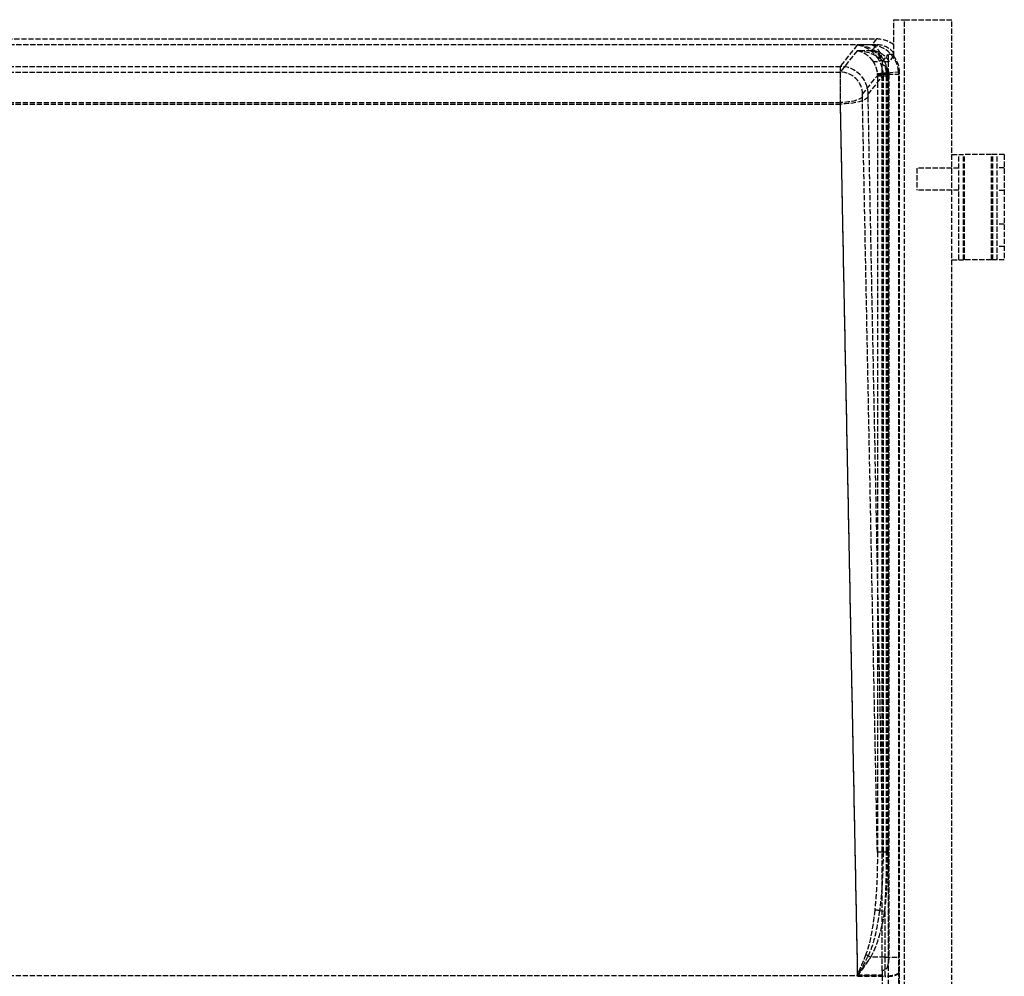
# Model space of a CAD drawing. Header units: millimetres. Extents: x 0 to 562, y -16 to 500.
# Tile 24 of 24: x 281 to 562, y 227 to 500. Entities that reach past the tile are written whole.
import ezdxf

# ---------------------------------------------------------------- set-up
doc = ezdxf.new("R2010")
doc.units = ezdxf.units.MM
doc.header["$LTSCALE"] = 10
doc.linetypes.add('ALLCAD_Strich', pattern=[0.2, 0.15, -0.05])
doc.layers.add('BESCH_KONT_sich_schn_grun_2d', color=10, linetype='Continuous')

msp = doc.modelspace()

# ---------------------------------------------------------------- linework, layer by layer
at = {"layer": 'BESCH_KONT_sich_schn_grun_2d', "linetype": 'ALLCAD_Strich'}
for p, q in [((530.5, 489.57), (530.5, 500)), ((530.5, 500), (533.5, 500)), ((533.5, 500), (547, 500)), ((533.5, 0), (533.5, 500)), ((547, 0), (547, 500)), ((21.47, 494.5), (525.53, 494.5)), ((525.52, 492.86), (21.48, 492.86)), ((520.04, 492.78), (515.18, 486.69)), ((524.15, 492.78), (520.04, 492.78)), ((525.53, 494.5), (524.15, 492.78)), ((525.52, 492.86), (524.15, 491.15)), ((520.04, 491.15), (515.18, 485.07)), ((524.15, 491.15), (520.04, 491.15)), ((527.14, 487.92), (528.86, 490.07)), ((530.5, 490.08), (528.86, 490.07)), ((528.86, 490.07), (528.86, 3.74)), ((530.5, 489.75), (529.18, 488.1)), ((31.82, 486.69), (515.18, 486.69)), ((527.11, 228.58), (527.11, 487.32)), ((31.82, 485.07), (515.18, 485.07)), ((521.53, 478.72), (525.77, 484.02)), ((523.16, 478.72), (527.39, 484.02)), ((525.77, 484.02), (525.77, 262.5)), ((525.77, 484.02), (527.39, 484.02)), ((527.39, 484.02), (527.39, 262.5)), ((527.39, 484.02), (528.78, 484.02)), ((528.41, 484.48), (528.78, 484.48)), ((528.42, 262.5), (528.42, 484.02)), ((528.75, 484.88), (531.84, 485.13)), ((528.78, 484.48), (531.87, 484.48)), ((528.78, 262.5), (528.78, 484.02)), ((529.01, 484.48), (529.01, 232.48)), ((531.87, 484.48), (532.1, 484.77)), ((531.87, 232.48), (531.87, 484.48)), ((532.1, 2.44), (532.1, 484.77)), ((525.77, 262.5), (521.5, 478.09)), ((527.39, 262.5), (523.13, 478.09)), ((31.85, 476.35), (515.15, 476.35)), ((31.85, 475.91), (515.15, 475.91)), ((515.15, 476.35), (520.07, 227.48)), ((515.15, 475.91), (520.07, 227.04)), ((547, 461.5), (550.31, 461.5)), ((549, 431.5), (549, 461.5)), ((550.31, 431.5), (550.31, 461.5)), ((558.35, 461.5), (550.31, 461.5)), ((550.65, 431.5), (550.65, 461.5)), ((558.35, 431.5), (558.35, 461.5)), ((560, 461.5), (558.35, 461.5)), ((558.69, 431.5), (558.69, 461.5)), ((562, 461.5), (560, 461.5)), ((560, 431.5), (560, 461.5)), ((562, 461.5), (562, 431.5)), ((549, 457.65), (537, 457.65)), ((537, 457.65), (537, 451.35)), ((562, 457.7), (560, 457.7)), ((549, 451.35), (537, 451.35)), ((562, 451.3), (560, 451.3)), ((562, 441.7), (560, 441.7)), ((562, 435.3), (560, 435.3)), ((547, 431.5), (550.31, 431.5)), ((558.35, 431.5), (550.31, 431.5)), ((560, 431.5), (558.35, 431.5)), ((562, 431.5), (560, 431.5)), ((527.39, 262.5), (525.77, 262.5)), ((528.78, 262.5), (527.39, 262.5)), ((527.88, 245.52), (526.38, 245.76)), ((527.88, 245.52), (527.88, 232.48)), ((523.17, 232.92), (523.89, 232.48)), ((527.88, 232.48), (523.89, 232.48)), ((527.88, 232.48), (531.87, 232.48)), ((531.92, 227.93), (531.91, 228.13)), ((19.86, 227.29), (527.14, 227.29)), ((520.07, 227.48), (527.13, 227.48)), ((520.07, 227.04), (527.92, 227.04)), ((527.13, 227.48), (527.14, 227.29))]:
    msp.add_line(p, q, dxfattribs=at)
at = {"layer": 'BESCH_KONT_sich_schn_grun_2d', "linetype": 'ALLCAD_Strich', "extrusion": (0, 0, -1)}
for centre, major_axis, ratio, start_param, end_param in [((520.04, 484.81), (3.48, -7.42), 0.871964, -2.647284, -1.783869), ((524.15, 484.81), (0.41, -8), 0.46363, -3.030311, -2.166896), ((520.04, 484.81), (2.73, -5.97), 0.841278, -2.643994, -1.780579), ((524.15, 484.81), (0.49, -6.36), 0.581202, -3.009461, -2.146046), ((529.15, 484.91), (-1.79, -0.16), 0.002156, 0.077389, 1.347599), ((529.18, 484.48), (-1.8, -0.09), 0.010876, 0.073801, 1.345676), ((515.15, 478.09), (6.37, 0.13), 0.272269, 0.072559, 1.576185), ((515.15, 478.09), (8, 0.16), 0.272269, 0.072559, 1.576185), ((521.53, 478.22), (0, 0.5), 0.069927, -1.846598, -0.087266), ((523.16, 478.22), (0, 0.5), 0.069927, -1.846598, -0.087266), ((519.35, 265.45), (0.69, -35.05), 0.181689, -0.978632, -0.407589), ((519.35, 265.45), (0.7, -35.5), 0.225329, -0.978632, -0.407589), ((532.99, 232.48), (0, 16), 0.069927, -1.846598, -1.570796), ((270.4, 232.48), (262.7, 0), 0.069927, 0.199284, 0.213945), ((527.92, 228.13), (4, 0.08), 0.272269, 0.072559, 1.576185), ((527.93, 227.93), (4, 0.08), 0.272269, 0.072559, 1.576185), ((526.69, 225.48), (0, 6.63), 0.069927, 1.294994, 1.85459)]:
    msp.add_ellipse(centre, major_axis=major_axis, ratio=ratio, start_param=start_param, end_param=end_param, dxfattribs=at)
at = {"layer": 'BESCH_KONT_sich_schn_grun_2d', "linetype": 'ALLCAD_Strich'}
for centre, major_axis, ratio, start_param, end_param in [((520.04, 484.81), (8.86, -2.63), 0.852521, 0.955446, 1.818861), ((524.15, 484.81), (-3.73, 7.16), 0.94451, -1.987167, -0.503637), ((525.48, 486.47), (4, 5.01), 0.993786, -0.2271, 0.671256), ((525.48, 486.47), (5.03, 6.29), 0.993786, 0.001034, 0.671256), ((520.04, 484.81), (9.11, -1.06), 0.689327, 0.787495, 1.65091), ((524.15, 484.81), (-2.91, 5.75), 0.931562, -1.467827, -0.498005), ((526.99, 490.5), (-1.44, -1.08), 0.49696, 0.126238, 1.216284), ((524.08, 484.72), (5.03, 6.29), 0.993786, -0.89346, -0.250467), ((515.18, 478.22), (0, -8.5), 0.004113, -3.054326, -1.294994), ((515.18, 478.72), (-6.25, 4.99), 0.993786, -2.464257, -0.89954), ((515.18, 478.22), (0, -6.87), 0.005089, -3.054326, -1.294994), ((515.18, 478.72), (-4.98, 3.98), 0.993786, -2.464257, -0.89954), ((523.87, 484.46), (4.99, 6.25), 0.999981, -0.89346, -0.812274), ((519.35, 265.45), (0.71, -35.99), 0.272269, 0.407589, 0.978632), ((529, 232.48), (0, -18.37), 0.060905, -1.570796, -1.371513), ((529, 232.48), (0, -20), 0.055941, -1.570796, -1.294994), ((528.37, 232.48), (0, -18.37), 0.069927, -1.356851, -1.294994), ((531.31, 225.48), (0, 9), 0.069927, -1.85459, -1.294994)]:
    msp.add_ellipse(centre, major_axis=major_axis, ratio=ratio, start_param=start_param, end_param=end_param, dxfattribs=at)
for points, knots in [([(525.62, 489.35), (526.1, 488.68), (526.53, 487.9), (527.11, 486.32), (527.29, 485.54), (527.36, 484.75)], [0, 0, 0, 0, 0.3462985, 0.3462985, 0.637089, 0.637089, 0.637089, 0.637089]), ([(528.75, 484.88), (528.68, 485.66), (528.5, 486.42), (527.93, 488), (527.49, 488.78), (526.99, 489.46)], [-0.637089, -0.637089, -0.637089, -0.637089, -0.3462985, -0.3462985, 0, 0, 0, 0]), ([(524.39, 488.3), (524.56, 488.05), (524.72, 487.78), (525.02, 487.22), (525.16, 486.92), (525.28, 486.6), (525.4, 486.29), (525.5, 485.96), (525.66, 485.29), (525.71, 484.95), (525.74, 484.6)], [0, 0, 0, 0, 0.1592723, 0.1592723, 0.3185445, 0.3185445, 0.3185445, 0.4778168, 0.4778168, 0.637089, 0.637089, 0.637089, 0.637089]), ([(529.18, 488.1), (529.16, 488.08), (529.11, 488.06), (528.93, 488.02), (528.8, 488), (528.46, 487.97), (528.25, 487.95), (527.82, 487.94), (527.6, 487.93), (527.38, 487.93)], [-0.2975752, -0.2975752, -0.2975752, -0.2975752, -0.2278253, -0.2278253, -0.1559174, -0.1559174, -0.0818659, -0.0818659, -0.0145723, -0.0145723, -0.0145723, -0.0145723]), ([(528.39, 484.85), (528.36, 485.18), (528.31, 485.51), (528.16, 486.16), (528.06, 486.48), (527.94, 486.79), (527.93, 486.81), (527.92, 486.83), (527.91, 486.85)], [-0.637089, -0.637089, -0.637089, -0.637089, -0.4778168, -0.4778168, -0.3185445, -0.3185445, -0.3185445, -0.3080689, -0.3080689, -0.3080689, -0.3080689]), ([(527.91, 486.85), (527.99, 486.81), (528.06, 486.76), (528.33, 486.54), (528.52, 486.32), (528.77, 485.85), (528.85, 485.64), (528.95, 485.26), (528.98, 485.08), (529, 484.9)], [-0.2441242, -0.2441242, -0.2441242, -0.2441242, -0.214076, -0.214076, -0.1196734, -0.1196734, -0.0537111, -0.0537111, 0, 0, 0, 0]), ([(525.74, 484.6), (525.74, 484.58), (525.75, 484.56), (525.75, 484.51), (525.75, 484.49), (525.75, 484.46), (525.75, 484.44), (525.76, 484.42), (525.76, 484.37), (525.76, 484.35), (525.76, 484.32)], [-0.04306434, -0.04306434, -0.04306434, -0.04306434, -0.03229826, -0.03229826, -0.02153217, -0.02153217, -0.02153217, -0.01076609, -0.01076609, 0, 0, 0, 0]), ([(525.76, 484.32), (525.76, 484.3), (525.76, 484.27), (525.76, 484.22), (525.77, 484.2), (525.77, 484.17), (525.77, 484.15), (525.77, 484.12), (525.77, 484.07), (525.77, 484.05), (525.77, 484.02)], [0, 0, 0, 0, 0.0114784, 0.0114784, 0.0229568, 0.0229568, 0.0229568, 0.03443521, 0.03443521, 0.04591361, 0.04591361, 0.04591361, 0.04591361]), ([(527.36, 484.75), (527.37, 484.69), (527.37, 484.63), (527.38, 484.52), (527.38, 484.46), (527.38, 484.4)], [-0.04306434, -0.04306434, -0.04306434, -0.04306434, -0.02153217, -0.02153217, 0, 0, 0, 0]), ([(528.75, 484.88), (528.74, 484.88), (528.63, 484.87), (528.51, 484.86), (528.39, 484.85)], [-0.2562563, -0.2562563, -0.2562563, -0.2562563, -0.25, -0.1493865, -0.1493865, -0.1493865, -0.1493865]), ([(528.41, 484.48), (528.41, 484.51), (528.41, 484.54), (528.41, 484.6), (528.41, 484.64), (528.4, 484.67), (528.4, 484.7), (528.4, 484.73), (528.4, 484.79), (528.39, 484.82), (528.39, 484.85)], [0, 0, 0, 0, 0.01076609, 0.01076609, 0.02153217, 0.02153217, 0.02153217, 0.03229826, 0.03229826, 0.04306434, 0.04306434, 0.04306434, 0.04306434]), ([(528.42, 484.02), (528.42, 484.06), (528.42, 484.1), (528.42, 484.18), (528.42, 484.21), (528.41, 484.25), (528.41, 484.29), (528.41, 484.33), (528.41, 484.41), (528.41, 484.44), (528.41, 484.48)], [-0.04591361, -0.04591361, -0.04591361, -0.04591361, -0.03443521, -0.03443521, -0.0229568, -0.0229568, -0.0229568, -0.0114784, -0.0114784, 0, 0, 0, 0]), ([(528.78, 484.48), (528.77, 484.55), (528.77, 484.61), (528.76, 484.75), (528.76, 484.81), (528.75, 484.88)], [0, 0, 0, 0, 0.02153217, 0.02153217, 0.04306434, 0.04306434, 0.04306434, 0.04306434]), ([(529, 484.9), (529, 484.83), (529, 484.76), (529.01, 484.62), (529.01, 484.55), (529.01, 484.48)], [-0.04175473, -0.04175473, -0.04175473, -0.04175473, -0.02087592, -0.02087592, 0, 0, 0, 0]), ([(525.77, 262.5), (525.78, 261.14), (525.77, 259.77), (525.73, 257.02), (525.69, 255.65), (525.63, 254.26), (525.57, 252.88), (525.49, 251.5), (525.29, 248.73), (525.17, 247.35), (525.03, 245.99)], [10.026866, 10.026866, 10.026866, 10.026866, 10.452782, 10.452782, 10.878698, 10.878698, 10.878698, 11.304615, 11.304615, 11.730531, 11.730531, 11.730531, 11.730531]), ([(527.39, 262.5), (527.4, 261.51), (527.39, 260.51), (527.34, 257.23), (527.24, 254.94), (526.92, 250.34), (526.68, 248.03), (526.38, 245.76)], [10.026866, 10.026866, 10.026866, 10.026866, 10.333239, 10.333239, 11.031885, 11.031885, 11.730531, 11.730531, 11.730531, 11.730531]), ([(527.88, 245.52), (527.98, 246.92), (528.06, 248.34), (528.19, 251.19), (528.25, 252.62), (528.29, 254.04), (528.34, 255.46), (528.37, 256.87), (528.41, 259.69), (528.42, 261.1), (528.42, 262.5)], [-11.730531, -11.730531, -11.730531, -11.730531, -11.304615, -11.304615, -10.878698, -10.878698, -10.878698, -10.452782, -10.452782, -10.026866, -10.026866, -10.026866, -10.026866]), ([(527.88, 245.52), (528.14, 247.82), (528.35, 250.17), (528.63, 254.84), (528.72, 257.16), (528.78, 260.48), (528.78, 261.49), (528.78, 262.5)], [-11.730531, -11.730531, -11.730531, -11.730531, -11.031885, -11.031885, -10.333239, -10.333239, -10.026866, -10.026866, -10.026866, -10.026866]), ([(526.38, 245.76), (526.34, 245.77), (526.04, 245.82), (525.54, 245.9), (525.18, 245.96), (525.03, 245.99)], [-0.543175, -0.543175, -0.543175, -0.543175, -0.5, -0.25, 0, 0, 0, 0]), ([(522.52, 233.31), (522.32, 232.82), (522.12, 232.33), (521.72, 231.35), (521.52, 230.86), (521.31, 230.37), (521.11, 229.89), (520.9, 229.4), (520.49, 228.44), (520.28, 227.96), (520.07, 227.48)], [0, 0, 0, 0, 0.1776971, 0.1776971, 0.3553943, 0.3553943, 0.3553943, 0.5330914, 0.5330914, 0.7107886, 0.7107886, 0.7107886, 0.7107886]), ([(522.52, 233.31), (522.62, 233.25), (522.84, 233.12), (523.06, 232.99), (523.17, 232.92)], [0, 0, 0, 0, 0.25, 0.490553, 0.490553, 0.490553, 0.490553]), ([(523.17, 232.92), (522.67, 231.92), (522.16, 230.93), (521.12, 228.96), (520.6, 227.99), (520.07, 227.04)], [0, 0, 0, 0, 0.3553943, 0.3553943, 0.7107886, 0.7107886, 0.7107886, 0.7107886]), ([(520.07, 227.48), (520.39, 227.88), (520.72, 228.29), (521.37, 229.11), (521.69, 229.53), (522.01, 229.95), (522.33, 230.36), (522.65, 230.78), (523.28, 231.63), (523.59, 232.06), (523.89, 232.48)], [-0.7107886, -0.7107886, -0.7107886, -0.7107886, -0.5330914, -0.5330914, -0.3553943, -0.3553943, -0.3553943, -0.1776971, -0.1776971, 0, 0, 0, 0]), ([(520.07, 227.04), (520.72, 227.91), (521.37, 228.81), (522.65, 230.63), (523.28, 231.55), (523.89, 232.48)], [-0.7107886, -0.7107886, -0.7107886, -0.7107886, -0.3553943, -0.3553943, 0, 0, 0, 0]), ([(529.01, 232.48), (529.01, 232.07), (528.99, 231.64), (528.9, 230.88), (528.83, 230.51), (528.63, 229.76), (528.49, 229.44), (528.26, 229.12), (528.19, 229.03), (528.04, 228.91), (527.97, 228.87), (527.9, 228.85)], [-0.2892596, -0.2892596, -0.2892596, -0.2892596, -0.2084622, -0.2084622, -0.1392959, -0.1392959, -0.0564361, -0.0564361, -0.0221155, -0.0221155, 0, 0, 0, 0])]:
    msp.add_open_spline(points, degree=3, knots=knots, dxfattribs=at)
for points in [[(524.39, 488.3), (524.51, 488.2), (524.82, 488.05), (525.45, 488.02), (526.19, 488.16), (526.72, 488.38), (526.99, 488.51)], [(527.38, 487.93), (527.26, 488.13), (527.13, 488.32), (526.99, 488.51)], [(527.14, 487.92), (527.13, 487.72), (527.12, 487.52), (527.11, 487.32)], [(527.11, 487.32), (527.44, 487.13), (527.69, 486.98), (527.91, 486.85)], [(527.38, 487.93), (527.3, 487.93), (527.22, 487.92), (527.14, 487.92)], [(525.74, 484.6), (525.77, 484.61), (525.94, 484.62), (526.52, 484.68), (527.36, 484.76), (528.04, 484.82), (528.39, 484.85)], [(525.76, 484.32), (525.79, 484.33), (525.96, 484.34), (526.53, 484.38), (527.38, 484.43), (528.06, 484.46), (528.41, 484.48)], [(527.38, 484.4), (527.39, 484.27), (527.39, 484.15), (527.39, 484.02)], [(528.78, 484.02), (528.78, 484.18), (528.78, 484.33), (528.78, 484.48)]]:
    msp.add_open_spline(points, degree=3, dxfattribs=at)

doc.saveas('drawing.dxf')
